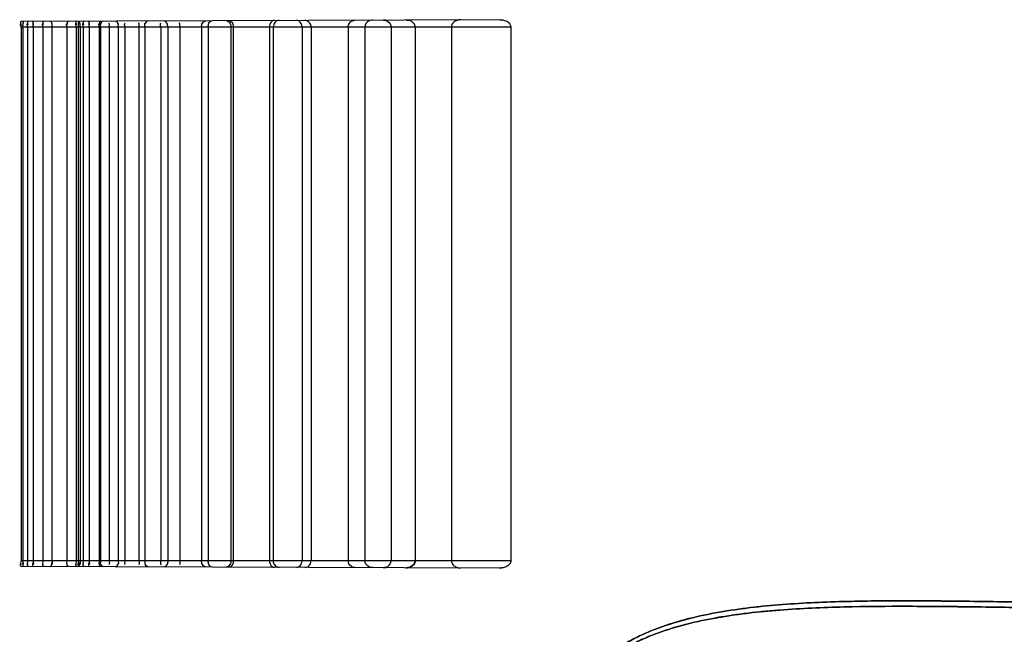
# Model space of a CAD drawing. Header units: millimetres. Extents: x 0 to 297, y 0 to 210.
# Tile 252 of 256: x 145.453 to 145.827, y 157.522 to 157.756. Entities that reach past the tile are written whole.
import ezdxf

# ---------------------------------------------------------------- set-up
doc = ezdxf.new("R2010")
doc.units = ezdxf.units.MM
doc.header["$LTSCALE"] = 16.335
doc.layers.add('INTFCLR_72935', color=7, linetype='CONTINUOUS')

msp = doc.modelspace()

# ---------------------------------------------------------------- linework, layer by layer
at = {"layer": 'INTFCLR_72935', "color": 9, "linetype": 'Continuous'}
for p, q in [((145.63557, 157.75576), (145.45372, 157.75512)), ((145.63979, 157.75297), (145.45365, 157.75297)), ((145.63979, 157.54997), (145.45365, 157.54997)), ((145.63557, 157.54718), (145.45372, 157.54782))]:
    msp.add_line(p, q, dxfattribs=at)
at = {"layer": 'INTFCLR_72935', "color": 7, "linetype": 'Continuous'}
for p, q in [((145.63573, 157.75575), (145.63557, 157.75576)), ((145.63557, 157.54718), (145.63573, 157.54718))]:
    msp.add_line(p, q, dxfattribs=at)
at = {"layer": 'INTFCLR_72935', "color": 6, "linetype": 'Continuous'}
for p, q in [((145.45365, 157.75297), (145.45365, 157.54997)), ((145.45433, 157.75297), (145.45433, 157.54997)), ((145.45616, 157.75297), (145.45616, 157.54997)), ((145.4582, 157.75297), (145.4582, 157.54997)), ((145.46192, 157.75297), (145.46192, 157.54997)), ((145.46538, 157.75297), (145.46538, 157.54997)), ((145.47106, 157.75297), (145.47106, 157.54997)), ((145.47466, 157.75297), (145.47466, 157.54997)), ((145.47538, 157.75297), (145.47538, 157.54997)), ((145.47606, 157.75297), (145.47606, 157.54997)), ((145.47731, 157.75297), (145.47731, 157.54997)), ((145.47948, 157.75297), (145.47948, 157.54997)), ((145.48339, 157.75297), (145.48339, 157.54997)), ((145.48385, 157.75297), (145.48385, 157.54997)), ((145.4871, 157.75297), (145.4871, 157.54997)), ((145.49057, 157.75297), (145.49057, 157.54997)), ((145.49309, 157.75297), (145.49309, 157.54997)), ((145.49847, 157.75297), (145.49847, 157.54997)), ((145.50069, 157.75297), (145.50069, 157.54997)), ((145.50672, 157.75297), (145.50672, 157.54997)), ((145.50942, 157.75297), (145.50942, 157.54997)), ((145.51399, 157.75297), (145.51399, 157.54997)), ((145.52224, 157.75297), (145.52224, 157.54997)), ((145.52478, 157.75297), (145.52478, 157.54997)), ((145.53342, 157.75297), (145.53342, 157.54997)), ((145.5343, 157.75297), (145.5343, 157.54997)), ((145.54808, 157.75297), (145.54808, 157.54997)), ((145.54951, 157.75297), (145.54951, 157.54997)), ((145.56044, 157.75297), (145.56044, 157.54997)), ((145.56391, 157.75297), (145.56391, 157.54997)), ((145.57801, 157.75297), (145.57801, 157.54997)), ((145.58432, 157.75297), (145.58432, 157.54997)), ((145.5943, 157.75297), (145.5943, 157.54997)), ((145.60343, 157.75297), (145.60343, 157.54997)), ((145.61721, 157.75297), (145.61721, 157.54997)), ((145.63979, 157.75297), (145.63979, 157.54997))]:
    msp.add_line(p, q, dxfattribs=at)
at = {"layer": 'INTFCLR_72935', "color": 7, "linetype": 'Continuous'}
for points in [[(145.59236, 157.75546), (145.59226, 157.75549), (145.59216, 157.75551), (145.59206, 157.75554), (145.59196, 157.75556), (145.59185, 157.75557), (145.59175, 157.75559), (145.59164, 157.75559), (145.59153, 157.7556), (145.59142, 157.7556)], [(145.60001, 157.75563), (145.60013, 157.75563), (145.60026, 157.75563), (145.60038, 157.75562), (145.6005, 157.75561), (145.60063, 157.75559), (145.60075, 157.75557), (145.60087, 157.75555)], [(145.6011, 157.7555), (145.60098, 157.75552), (145.60087, 157.75555)], [(145.63557, 157.75576), (145.63573, 157.75575), (145.63589, 157.75575), (145.63604, 157.75574), (145.63619, 157.75573), (145.63633, 157.75571), (145.63647, 157.75569), (145.6366, 157.75567), (145.63674, 157.75565), (145.63687, 157.75562)], [(145.59236, 157.54748), (145.59226, 157.54745), (145.59216, 157.54742), (145.59206, 157.5474), (145.59196, 157.54738), (145.59185, 157.54736), (145.59175, 157.54735), (145.59164, 157.54734), (145.59153, 157.54734), (145.59142, 157.54733)], [(145.60087, 157.54739), (145.60075, 157.54737), (145.60063, 157.54735), (145.60051, 157.54733), (145.60039, 157.54732), (145.60027, 157.54731), (145.60014, 157.54731), (145.60001, 157.5473)], [(145.60087, 157.54739), (145.60099, 157.54741), (145.6011, 157.54744)], [(145.63687, 157.54731), (145.63674, 157.54729), (145.6366, 157.54726), (145.63647, 157.54724), (145.63633, 157.54722), (145.63619, 157.54721), (145.63604, 157.5472), (145.63589, 157.54719), (145.63573, 157.54718), (145.63557, 157.54718)]]:
    msp.add_lwpolyline(points, dxfattribs=at)
at = {"layer": 'INTFCLR_72935', "color": 6, "linetype": 'Continuous'}
for points in [[(145.45372, 157.75512), (145.45314, 157.75512), (145.45365, 157.75396), (145.45365, 157.75338)], [(145.45365, 157.75297), (145.45365, 157.75344), (145.4532, 157.75437), (145.45367, 157.75437)], [(145.45419, 157.75512), (145.45464, 157.75512), (145.45432, 157.75423), (145.45432, 157.75378)], [(145.45433, 157.75297), (145.45433, 157.75344), (145.45476, 157.75439), (145.45429, 157.75439)], [(145.45616, 157.75297), (145.45616, 157.75344), (145.45575, 157.75438), (145.45623, 157.75438)], [(145.45642, 157.75513), (145.45597, 157.75513), (145.45618, 157.75424), (145.45618, 157.75378)], [(145.45786, 157.75514), (145.45833, 157.75514), (145.45817, 157.75424), (145.45817, 157.75378)], [(145.4582, 157.75297), (145.4582, 157.75344), (145.45859, 157.75438), (145.45812, 157.75438)], [(145.46192, 157.75297), (145.46192, 157.75344), (145.46155, 157.75438), (145.46203, 157.75438)], [(145.46238, 157.75515), (145.46191, 157.75515), (145.46195, 157.75426), (145.46195, 157.75378)], [(145.46483, 157.75516), (145.46532, 157.75516), (145.46534, 157.75427), (145.46534, 157.75378)], [(145.46538, 157.75297), (145.46538, 157.75344), (145.46572, 157.75439), (145.46525, 157.75438)], [(145.47106, 157.75297), (145.47106, 157.75344), (145.47074, 157.75439), (145.47122, 157.75439)], [(145.47176, 157.75518), (145.47124, 157.75518), (145.47111, 157.7543), (145.47111, 157.75379)], [(145.47466, 157.75297), (145.47466, 157.75345), (145.47419, 157.75442), (145.47467, 157.75442)], [(145.47473, 157.75519), (145.47426, 157.75519), (145.47466, 157.75427), (145.47466, 157.75381)], [(145.47523, 157.7552), (145.4757, 157.7552), (145.47537, 157.75427), (145.47537, 157.7538)], [(145.47527, 157.7552), (145.4758, 157.7552), (145.476, 157.75431), (145.476, 157.75378)], [(145.47538, 157.75297), (145.47538, 157.75346), (145.47583, 157.75444), (145.47534, 157.75443)], [(145.47606, 157.75297), (145.47606, 157.75345), (145.47635, 157.75439), (145.47588, 157.75439)], [(145.47731, 157.75297), (145.47731, 157.75346), (145.47689, 157.75443), (145.47737, 157.75443)], [(145.47759, 157.7552), (145.47712, 157.7552), (145.47733, 157.75428), (145.47733, 157.75381)], [(145.47912, 157.75521), (145.4796, 157.75521), (145.47946, 157.75429), (145.47946, 157.75381)], [(145.47948, 157.75297), (145.47948, 157.75346), (145.47988, 157.75443), (145.47939, 157.75443)], [(145.48339, 157.75297), (145.48339, 157.75346), (145.48303, 157.75443), (145.48351, 157.75443)], [(145.48391, 157.75523), (145.48341, 157.75522), (145.48343, 157.75431), (145.48343, 157.75381)], [(145.48385, 157.75297), (145.48385, 157.75345), (145.48358, 157.75439), (145.48406, 157.7544)], [(145.48481, 157.75523), (145.48424, 157.75523), (145.48391, 157.75435), (145.48391, 157.75378)], [(145.4871, 157.75297), (145.4871, 157.75346), (145.48745, 157.75443), (145.48696, 157.75443)], [(145.4895, 157.75525), (145.48997, 157.75525), (145.49041, 157.75464), (145.49041, 157.75417)], [(145.49057, 157.75297), (145.49057, 157.75345), (145.49081, 157.7544), (145.49033, 157.7544)], [(145.49309, 157.75297), (145.49309, 157.75346), (145.49278, 157.75443), (145.49327, 157.75443)], [(145.49847, 157.75297), (145.49847, 157.75346), (145.49877, 157.75444), (145.49827, 157.75444)], [(145.50069, 157.75297), (145.50069, 157.75346), (145.50048, 157.7544), (145.50097, 157.75441)], [(145.50197, 157.75529), (145.50145, 157.75529), (145.50088, 157.75469), (145.50088, 157.75417)], [(145.50672, 157.75297), (145.50672, 157.75347), (145.50646, 157.75444), (145.50695, 157.75444)], [(145.51399, 157.75297), (145.51399, 157.75347), (145.51423, 157.75445), (145.51373, 157.75445)], [(145.45372, 157.54782), (145.45314, 157.54782), (145.45365, 157.54897), (145.45365, 157.54955)], [(145.45365, 157.54997), (145.45365, 157.5495), (145.4532, 157.54857), (145.45367, 157.54857)], [(145.45419, 157.54781), (145.45464, 157.54781), (145.45432, 157.54871), (145.45432, 157.54916)], [(145.45433, 157.54997), (145.45433, 157.5495), (145.45476, 157.54855), (145.45429, 157.54855)], [(145.45616, 157.54997), (145.45616, 157.5495), (145.45575, 157.54856), (145.45623, 157.54856)], [(145.45642, 157.54781), (145.45597, 157.54781), (145.45618, 157.5487), (145.45618, 157.54916)], [(145.45786, 157.5478), (145.45833, 157.5478), (145.45817, 157.54869), (145.45817, 157.54916)], [(145.4582, 157.54997), (145.4582, 157.5495), (145.45859, 157.54856), (145.45812, 157.54856)], [(145.46192, 157.54997), (145.46192, 157.5495), (145.46155, 157.54856), (145.46203, 157.54856)], [(145.46238, 157.54779), (145.46191, 157.54779), (145.46195, 157.54867), (145.46195, 157.54915)], [(145.46483, 157.54778), (145.46532, 157.54777), (145.46534, 157.54866), (145.46534, 157.54915)], [(145.46538, 157.54997), (145.46538, 157.54949), (145.46572, 157.54855), (145.46525, 157.54855)], [(145.47106, 157.54997), (145.47106, 157.54949), (145.47074, 157.54855), (145.47122, 157.54855)], [(145.47176, 157.54775), (145.47124, 157.54775), (145.47111, 157.54864), (145.47111, 157.54915)], [(145.47466, 157.54997), (145.47466, 157.54949), (145.47419, 157.54852), (145.47467, 157.54852)], [(145.47473, 157.54774), (145.47426, 157.54774), (145.47466, 157.54867), (145.47466, 157.54913)], [(145.47523, 157.54774), (145.4757, 157.54774), (145.47537, 157.54867), (145.47537, 157.54913)], [(145.47527, 157.54774), (145.4758, 157.54774), (145.476, 157.54862), (145.476, 157.54915)], [(145.47538, 157.54997), (145.47538, 157.54948), (145.47583, 157.5485), (145.47534, 157.5485)], [(145.47606, 157.54997), (145.47606, 157.54949), (145.47635, 157.54854), (145.47588, 157.54855)], [(145.47731, 157.54997), (145.47731, 157.54948), (145.47689, 157.54851), (145.47737, 157.54851)], [(145.47759, 157.54773), (145.47712, 157.54773), (145.47733, 157.54866), (145.47733, 157.54913)], [(145.47912, 157.54773), (145.4796, 157.54773), (145.47946, 157.54865), (145.47946, 157.54913)], [(145.47948, 157.54997), (145.47948, 157.54948), (145.47988, 157.54851), (145.47939, 157.54851)], [(145.48339, 157.54997), (145.48339, 157.54948), (145.48303, 157.54851), (145.48351, 157.54851)], [(145.48391, 157.54771), (145.48341, 157.54771), (145.48343, 157.54863), (145.48343, 157.54912)], [(145.48385, 157.54997), (145.48385, 157.54949), (145.48358, 157.54854), (145.48406, 157.54854)], [(145.48481, 157.54771), (145.48424, 157.54771), (145.48391, 157.54859), (145.48391, 157.54915)], [(145.4871, 157.54997), (145.4871, 157.54948), (145.48745, 157.5485), (145.48696, 157.54851)], [(145.4895, 157.54769), (145.48997, 157.54769), (145.49041, 157.5483), (145.49041, 157.54877)], [(145.49057, 157.54997), (145.49057, 157.54948), (145.49081, 157.54853), (145.49033, 157.54853)], [(145.49309, 157.54997), (145.49309, 157.54948), (145.49278, 157.5485), (145.49327, 157.5485)], [(145.49847, 157.54997), (145.49847, 157.54947), (145.49877, 157.5485), (145.49827, 157.5485)], [(145.50069, 157.54997), (145.50069, 157.54948), (145.50048, 157.54853), (145.50097, 157.54853)], [(145.50197, 157.54765), (145.50145, 157.54765), (145.50088, 157.54824), (145.50088, 157.54876)], [(145.50672, 157.54997), (145.50672, 157.54947), (145.50646, 157.5485), (145.50695, 157.5485)], [(145.51399, 157.54997), (145.51399, 157.54947), (145.51423, 157.54849), (145.51373, 157.54849)]]:
    msp.add_open_spline(points, degree=3, dxfattribs=at)
for points, knots in [([(145.50942, 157.75297), (145.50942, 157.75346), (145.5093, 157.75441), (145.50848, 157.75531), (145.50801, 157.75531)], [0, 0, 0, 0, 0.508514, 1, 1, 1, 1]), ([(145.52224, 157.75297), (145.52224, 157.75346), (145.5224, 157.75451), (145.52336, 157.75536), (145.52391, 157.75537)], [0, 0, 0, 0, 0.475407, 1, 1, 1, 1]), ([(145.52478, 157.75297), (145.52478, 157.75347), (145.52489, 157.75444), (145.52571, 157.75537), (145.5262, 157.75537)], [0, 0, 0, 0, 0.508836, 1, 1, 1, 1]), ([(145.53157, 157.75539), (145.53205, 157.75539), (145.53313, 157.75472), (145.53342, 157.75358), (145.53342, 157.75297)], [0, 0, 0, 0, 0.446281, 1, 1, 1, 1]), ([(145.53272, 157.7554), (145.53325, 157.7554), (145.53415, 157.75448), (145.5343, 157.75346), (145.5343, 157.75297)], [0, 0, 0, 0, 0.521553, 1, 1, 1, 1]), ([(145.54996, 157.75546), (145.54946, 157.75546), (145.54836, 157.75477), (145.54808, 157.75359), (145.54808, 157.75297)], [0, 0, 0, 0, 0.446648, 1, 1, 1, 1]), ([(145.55171, 157.75546), (145.55113, 157.75546), (145.5499, 157.75485), (145.54951, 157.75359), (145.54951, 157.75297)], [0, 0, 0, 0, 0.483573, 1, 1, 1, 1]), ([(145.56044, 157.75297), (145.56044, 157.75348), (145.56017, 157.75468), (145.559, 157.75549), (145.55833, 157.75549)], [0, 0, 0, 0, 0.435281, 1, 1, 1, 1]), ([(145.56391, 157.75297), (145.56391, 157.75347), (145.56355, 157.75477), (145.56221, 157.7555), (145.56145, 157.7555)], [0, 0, 0, 0, 0.397783, 1, 1, 1, 1]), ([(145.57801, 157.75297), (145.57801, 157.75348), (145.57838, 157.75482), (145.57976, 157.75556), (145.58055, 157.75556)], [0, 0, 0, 0, 0.393929, 1, 1, 1, 1]), ([(145.58731, 157.75559), (145.58678, 157.75559), (145.58535, 157.7553), (145.58432, 157.75386), (145.58432, 157.75297)], [0, 0, 0, 0, 0.373534, 1, 1, 1, 1]), ([(145.6208, 157.7557), (145.62032, 157.7557), (145.6193, 157.75555), (145.61781, 157.75477), (145.61721, 157.75359), (145.61721, 157.75297)], [0, 0, 0, 0, 0.288691, 0.619604, 1, 1, 1, 1]), ([(145.50942, 157.54997), (145.50942, 157.54948), (145.5093, 157.54853), (145.50848, 157.54762), (145.50801, 157.54763)], [0, 0, 0, 0, 0.508514, 1, 1, 1, 1]), ([(145.52391, 157.54757), (145.52335, 157.54757), (145.5224, 157.54844), (145.52224, 157.54949), (145.52224, 157.54997)], [0, 0, 0, 0, 0.535817, 1, 1, 1, 1]), ([(145.5262, 157.54756), (145.5257, 157.54756), (145.52489, 157.54851), (145.52478, 157.54948), (145.52478, 157.54997)], [0, 0, 0, 0, 0.502162, 1, 1, 1, 1]), ([(145.53342, 157.54997), (145.53342, 157.54947), (145.53321, 157.54837), (145.53216, 157.54754), (145.53157, 157.54754)], [0, 0, 0, 0, 0.457098, 1, 1, 1, 1]), ([(145.5343, 157.54997), (145.5343, 157.54946), (145.53415, 157.54844), (145.53324, 157.54754), (145.53272, 157.54754)], [0, 0, 0, 0, 0.492729, 1, 1, 1, 1]), ([(145.54808, 157.54997), (145.54808, 157.54946), (145.54829, 157.54833), (145.54936, 157.54748), (145.54996, 157.54748)], [0, 0, 0, 0, 0.456243, 1, 1, 1, 1]), ([(145.54951, 157.54997), (145.54951, 157.54947), (145.5498, 157.54824), (145.55102, 157.54748), (145.55171, 157.54747)], [0, 0, 0, 0, 0.419957, 1, 1, 1, 1]), ([(145.55833, 157.54745), (145.55888, 157.54745), (145.56008, 157.5481), (145.56044, 157.54934), (145.56044, 157.54997)], [0, 0, 0, 0, 0.466891, 1, 1, 1, 1]), ([(145.56145, 157.54744), (145.56195, 157.54744), (145.56325, 157.54785), (145.56391, 157.5492), (145.56391, 157.54997)], [0, 0, 0, 0, 0.392639, 1, 1, 1, 1]), ([(145.58055, 157.54737), (145.58003, 157.54737), (145.57869, 157.54779), (145.57801, 157.54918), (145.57801, 157.54997)], [0, 0, 0, 0, 0.399059, 1, 1, 1, 1]), ([(145.58731, 157.54735), (145.58678, 157.54735), (145.58535, 157.54764), (145.58432, 157.54908), (145.58432, 157.54997)], [0, 0, 0, 0, 0.373534, 1, 1, 1, 1]), ([(145.61721, 157.54997), (145.61721, 157.54949), (145.61757, 157.54851), (145.61893, 157.54748), (145.62012, 157.54723), (145.6208, 157.54723)], [0, 0, 0, 0, 0.290144, 0.587118, 1, 1, 1, 1])]:
    msp.add_open_spline(points, degree=3, knots=knots, dxfattribs=at)
at = {"layer": 'INTFCLR_72935', "color": 7, "linetype": 'Continuous'}
for points, knots in [([(145.59142, 157.7556), (145.592, 157.7556), (145.59343, 157.75524), (145.59431, 157.75379), (145.5943, 157.75297)], [0, 0, 0, 0, 0.414654, 1, 1, 1, 1]), ([(145.60343, 157.75297), (145.60343, 157.75344), (145.60307, 157.7544), (145.60178, 157.75539), (145.60065, 157.75562), (145.60001, 157.75563)], [0, 0, 0, 0, 0.299774, 0.597295, 1, 1, 1, 1]), ([(145.63557, 157.75576), (145.63607, 157.75575), (145.63714, 157.75563), (145.63883, 157.75498), (145.6398, 157.75372), (145.63979, 157.75297)], [0, 0, 0, 0, 0.271472, 0.585134, 1, 1, 1, 1]), ([(145.59142, 157.54733), (145.592, 157.54734), (145.59343, 157.5477), (145.59431, 157.54915), (145.5943, 157.54997)], [0, 0, 0, 0, 0.414653, 1, 1, 1, 1]), ([(145.60001, 157.5473), (145.60064, 157.54731), (145.60177, 157.54754), (145.60306, 157.54853), (145.60344, 157.54949), (145.60343, 157.54997)], [0, 0, 0, 0, 0.397324, 0.699307, 1, 1, 1, 1]), ([(145.6011, 157.54744), (145.60165, 157.54759), (145.60278, 157.54811), (145.60344, 157.54933), (145.60343, 157.54997)], [0, 0, 0, 0, 0.468014, 1, 1, 1, 1]), ([(145.60343, 157.54997), (145.60343, 157.54947), (145.60295, 157.54825), (145.60179, 157.54762), (145.6011, 157.54744)], [0, 0, 0, 0, 0.407261, 1, 1, 1, 1]), ([(145.63979, 157.54997), (145.63979, 157.54951), (145.6394, 157.54858), (145.63789, 157.54747), (145.63648, 157.54719), (145.63557, 157.54718)], [0, 0, 0, 0, 0.250093, 0.506274, 1, 1, 1, 1])]:
    msp.add_open_spline(points, degree=3, knots=knots, dxfattribs=at)
at = {"layer": 'INTFCLR_72935', "color": 9, "linetype": 'Continuous'}
for points, knots in [([(145.66412, 157.49047), (145.66412, 157.49257), (145.66447, 157.49522), (145.66535, 157.49825), (145.66604, 157.50021), (145.66711, 157.50256), (145.66842, 157.50477), (145.66957, 157.50646), (145.67138, 157.50885), (145.67378, 157.5114), (145.67677, 157.514), (145.67991, 157.51639), (145.68324, 157.51851), (145.6867, 157.52039), (145.69022, 157.52212), (145.69654, 157.52478), (145.70594, 157.52774), (145.71559, 157.52985), (145.72345, 157.53117), (145.73145, 157.53227), (145.74156, 157.53328), (145.7538, 157.53405), (145.77027, 157.53465), (145.79096, 157.5348), (145.81545, 157.53455), (145.83168, 157.53429), (145.83961, 157.53415)], [0, 0, 0, 0, 0.032502, 0.040639, 0.048713, 0.064642, 0.080465, 0.088345, 0.096141, 0.126841, 0.142124, 0.157415, 0.18778, 0.202953, 0.218156, 0.24843, 0.308896, 0.370002, 0.400935, 0.432046, 0.494665, 0.55792, 0.621562, 0.749218, 0.877476, 1, 1, 1, 1]), ([(145.83961, 157.53415), (145.83162, 157.53429), (145.81532, 157.53456), (145.79078, 157.5348), (145.77012, 157.53465), (145.75372, 157.53405), (145.74354, 157.5334), (145.73545, 157.53267), (145.72745, 157.53177), (145.7176, 157.53029), (145.70791, 157.52817), (145.70128, 157.52625), (145.69754, 157.525), (145.69385, 157.52365), (145.68933, 157.52174), (145.68411, 157.51906), (145.67997, 157.51643), (145.67683, 157.51404), (145.67382, 157.51144), (145.67106, 157.50851), (145.66899, 157.50566), (145.66791, 157.50392), (145.66691, 157.50211), (145.66605, 157.50022), (145.66535, 157.49826), (145.66447, 157.49522), (145.66412, 157.49257), (145.66412, 157.49047)], [0, 0, 0, 0, 0.12336, 0.251896, 0.379208, 0.442435, 0.505427, 0.536832, 0.568018, 0.629717, 0.690714, 0.72109, 0.736287, 0.751512, 0.781833, 0.811984, 0.842223, 0.85751, 0.872869, 0.903658, 0.919337, 0.927281, 0.935229, 0.951218, 0.959319, 0.967461, 1, 1, 1, 1]), ([(145.6651, 157.49047), (145.6651, 157.49248), (145.66544, 157.49501), (145.66631, 157.4979), (145.66701, 157.49977), (145.66807, 157.50202), (145.66936, 157.50413), (145.67051, 157.50574), (145.67232, 157.50803), (145.6747, 157.51046), (145.67768, 157.51294), (145.6808, 157.51522), (145.68411, 157.51724), (145.68754, 157.51903), (145.69105, 157.52068), (145.69734, 157.52323), (145.70668, 157.52604), (145.71627, 157.52805), (145.72409, 157.5293), (145.73203, 157.53034), (145.74209, 157.5313), (145.75426, 157.53203), (145.77063, 157.53259), (145.7912, 157.53271), (145.81556, 157.53246), (145.83171, 157.5322), (145.83961, 157.53206)], [0, 0, 0, 0, 0.031414, 0.039298, 0.047133, 0.062626, 0.07807, 0.085781, 0.093423, 0.123638, 0.138742, 0.153893, 0.18407, 0.199187, 0.214353, 0.244604, 0.305167, 0.366483, 0.397548, 0.428804, 0.491734, 0.555321, 0.619305, 0.747657, 0.876615, 1, 1, 1, 1]), ([(145.83961, 157.53206), (145.83166, 157.5322), (145.81544, 157.53246), (145.79102, 157.53271), (145.77049, 157.53258), (145.75418, 157.53203), (145.74406, 157.53142), (145.73601, 157.53072), (145.72806, 157.52987), (145.71827, 157.52846), (145.70863, 157.52645), (145.70204, 157.52462), (145.69833, 157.52343), (145.69466, 157.52215), (145.69017, 157.52033), (145.68497, 157.51777), (145.68085, 157.51526), (145.67773, 157.51298), (145.67474, 157.5105), (145.672, 157.50771), (145.66994, 157.50498), (145.66886, 157.50332), (145.66787, 157.50159), (145.66701, 157.49979), (145.66632, 157.49791), (145.66544, 157.49502), (145.6651, 157.49248), (145.6651, 157.49047)], [0, 0, 0, 0, 0.124225, 0.253464, 0.38147, 0.445037, 0.508359, 0.539923, 0.571261, 0.633235, 0.694443, 0.724886, 0.740103, 0.755337, 0.785636, 0.815695, 0.845748, 0.860894, 0.876077, 0.90638, 0.921736, 0.929497, 0.937248, 0.9528, 0.96066, 0.96855, 1, 1, 1, 1])]:
    msp.add_open_spline(points, degree=3, knots=knots, dxfattribs=at)

doc.saveas('drawing.dxf')
